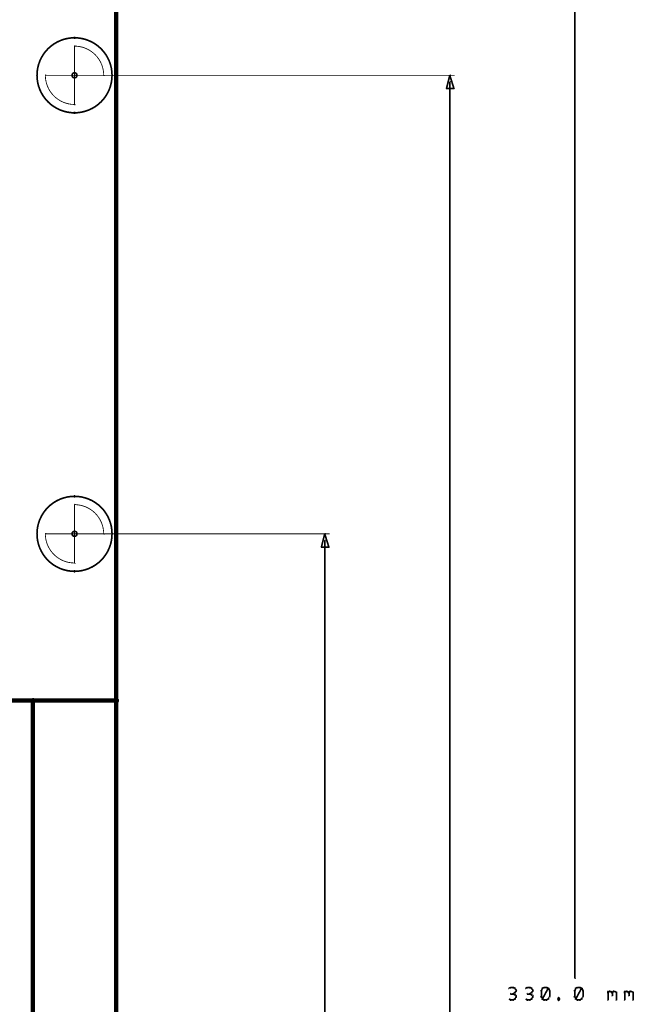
# Model space of a CAD drawing. Extents: x 178 to 725, y 26 to 878.
# Tile 92 of 93: x 651 to 725, y 681 to 799. Entities that reach past the tile are written whole.
import ezdxf

# ---------------------------------------------------------------- set-up
doc = ezdxf.new("R2010")
doc.units = 0
doc.layers.get('0').update_dxf_attribs({"linetype": 'CONTINUOUS'})
for name, color, linetype in [('COPPER', 3, 'CONTINUOUS'), ('DIMENSIONS', 2, 'CONTINUOUS'), ('DRAWING', 4, 'CONTINUOUS'), ('OUTLINES', 1, 'CONTINUOUS')]:
    doc.layers.add(name, color=color, linetype=linetype)

# ---------------------------------------------------------------- blocks, each defined once
blk = doc.blocks.new('VIA')
at = {"const_width": 0.2}
blk.add_lwpolyline([(-0.3, 0, 1), (0.3, 0, 1)], format="xyb", close=True, dxfattribs=at)

msp = doc.modelspace()

# ---------------------------------------------------------------- linework, layer by layer
at = {"layer": 'DIMENSIONS', "color": 94}
for points in [[(717.6, 846.2, 0.1, 0.1, 1), (717.5, 846.2, 0, 0, 0), (717.5, 846.2, 0, 0, 0), (717.5, 846.2, 0.2, 0.2, 0), (717.5, 683.7, 0.2, 0.2, 0), (717.5, 683.7, 0, 0, 0), (717.5, 683.7, 0.1, 0.1, 0), (717.5, 683.7, 0.1, 0.1, 1), (717.6, 683.7, 0, 0, 0)], [(660.5, 792, 0.1, 0.1, 1), (660.5, 792, 0, 0, 0), (660.5, 792, 0, 0, 0), (660.5, 792, 0.1, 0.1, 0), (703.1, 792, 0.1, 0.1, 0), (703.1, 792, 0, 0, 0), (703.1, 792, 0.1, 0.1, 0), (703.1, 792, 0.1, 0.1, 1), (703.1, 792, 0, 0, 0)], [(702.6, 791.2, 0.1, 0.1, 1), (702.5, 791.2, 0, 0, 0), (702.5, 791.2, 0, 0, 0), (702.5, 791.2, 0.2, 0.2, 0), (702.5, 656.2, 0.2, 0.2, 0), (702.5, 656.2, 0, 0, 0), (702.5, 656.2, 0.1, 0.1, 0), (702.5, 656.2, 0.1, 0.1, 1), (702.6, 656.2, 0, 0, 0)], [(661, 737, 0.1, 0.1, 1), (661, 737, 0, 0, 0), (661, 737, 0, 0, 0), (661, 737, 0.1, 0.1, 0), (688.1, 737, 0.1, 0.1, 0), (688.1, 737, 0, 0, 0), (688.1, 737, 0.1, 0.1, 0), (688.1, 737, 0.1, 0.1, 1), (688.1, 737, 0, 0, 0)], [(687.6, 736.2, 0.1, 0.1, 1), (687.5, 736.2, 0, 0, 0), (687.5, 736.2, 0, 0, 0), (687.5, 736.2, 0.2, 0.2, 0), (687.5, 628.7, 0.2, 0.2, 0), (687.5, 628.7, 0, 0, 0), (687.5, 628.7, 0.1, 0.1, 0), (687.5, 628.7, 0.1, 0.1, 1), (687.6, 628.7, 0, 0, 0)], [(709.8, 682.5, 0.1, 0.1, 1), (709.8, 682.6, 0, 0, 0), (709.8, 682.6, 0, 0, 0), (709.8, 682.6, 0.2, 0.2, 0), (709.6, 682.5, 0.2, 0.2, 0), (709.6, 682.5, 0, 0, 0), (709.6, 682.5, 0.1, 0.1, 0), (709.6, 682.5, 0.1, 0.1, 1), (709.6, 682.4, 0, 0, 0)], [(710.1, 682.5, 0.1, 0.1, 1), (710.1, 682.6, 0, 0, 0), (710.1, 682.6, 0, 0, 0), (710.1, 682.6, 0.2, 0.2, 0), (709.8, 682.6, 0.2, 0.2, 0), (709.8, 682.6, 0, 0, 0), (709.8, 682.6, 0.1, 0.1, 0), (709.8, 682.6, 0.1, 0.1, 1), (709.8, 682.5, 0, 0, 0)], [(710.3, 682.4, 0.1, 0.1, 1), (710.3, 682.5, 0, 0, 0), (710.3, 682.5, 0, 0, 0), (710.3, 682.5, 0.2, 0.2, 0), (710.1, 682.6, 0.2, 0.2, 0), (710.1, 682.6, 0, 0, 0), (710.1, 682.6, 0.1, 0.1, 0), (710.1, 682.6, 0.1, 0.1, 1), (710.1, 682.5, 0, 0, 0)], [(711.8, 682.5, 0.1, 0.1, 1), (711.8, 682.6, 0, 0, 0), (711.8, 682.6, 0, 0, 0), (711.8, 682.6, 0.2, 0.2, 0), (711.6, 682.5, 0.2, 0.2, 0), (711.6, 682.5, 0, 0, 0), (711.6, 682.5, 0.1, 0.1, 0), (711.6, 682.5, 0.1, 0.1, 1), (711.6, 682.4, 0, 0, 0)], [(712.1, 682.5, 0.1, 0.1, 1), (712.1, 682.6, 0, 0, 0), (712.1, 682.6, 0, 0, 0), (712.1, 682.6, 0.2, 0.2, 0), (711.8, 682.6, 0.2, 0.2, 0), (711.8, 682.6, 0, 0, 0), (711.8, 682.6, 0.1, 0.1, 0), (711.8, 682.6, 0.1, 0.1, 1), (711.8, 682.5, 0, 0, 0)], [(712.3, 682.4, 0.1, 0.1, 1), (712.3, 682.5, 0, 0, 0), (712.3, 682.5, 0, 0, 0), (712.3, 682.5, 0.2, 0.2, 0), (712.1, 682.6, 0.2, 0.2, 0), (712.1, 682.6, 0, 0, 0), (712.1, 682.6, 0.1, 0.1, 0), (712.1, 682.6, 0.1, 0.1, 1), (712.1, 682.5, 0, 0, 0)], [(713.8, 682.5, 0.1, 0.1, 1), (713.8, 682.6, 0, 0, 0), (713.8, 682.6, 0, 0, 0), (713.8, 682.6, 0.2, 0.2, 0), (713.6, 682.5, 0.2, 0.2, 0), (713.6, 682.5, 0, 0, 0), (713.6, 682.5, 0.1, 0.1, 0), (713.6, 682.5, 0.1, 0.1, 1), (713.6, 682.4, 0, 0, 0)], [(714.1, 682.5, 0.1, 0.1, 1), (714.1, 682.6, 0, 0, 0), (714.1, 682.6, 0, 0, 0), (714.1, 682.6, 0.2, 0.2, 0), (713.8, 682.6, 0.2, 0.2, 0), (713.8, 682.6, 0, 0, 0), (713.8, 682.6, 0.1, 0.1, 0), (713.8, 682.6, 0.1, 0.1, 1), (713.8, 682.5, 0, 0, 0)], [(714.3, 682.4, 0.1, 0.1, 1), (714.3, 682.5, 0, 0, 0), (714.3, 682.5, 0, 0, 0), (714.3, 682.5, 0.2, 0.2, 0), (714.1, 682.6, 0.2, 0.2, 0), (714.1, 682.6, 0, 0, 0), (714.1, 682.6, 0.1, 0.1, 0), (714.1, 682.6, 0.1, 0.1, 1), (714.1, 682.5, 0, 0, 0)], [(717.8, 682.5, 0.1, 0.1, 1), (717.8, 682.6, 0, 0, 0), (717.8, 682.6, 0, 0, 0), (717.8, 682.6, 0.2, 0.2, 0), (717.6, 682.5, 0.2, 0.2, 0), (717.6, 682.5, 0, 0, 0), (717.6, 682.5, 0.1, 0.1, 0), (717.6, 682.5, 0.1, 0.1, 1), (717.6, 682.4, 0, 0, 0)], [(718.1, 682.5, 0.1, 0.1, 1), (718.1, 682.6, 0, 0, 0), (718.1, 682.6, 0, 0, 0), (718.1, 682.6, 0.2, 0.2, 0), (717.8, 682.6, 0.2, 0.2, 0), (717.8, 682.6, 0, 0, 0), (717.8, 682.6, 0.1, 0.1, 0), (717.8, 682.6, 0.1, 0.1, 1), (717.8, 682.5, 0, 0, 0)], [(718.3, 682.4, 0.1, 0.1, 1), (718.3, 682.5, 0, 0, 0), (718.3, 682.5, 0, 0, 0), (718.3, 682.5, 0.2, 0.2, 0), (718.1, 682.6, 0.2, 0.2, 0), (718.1, 682.6, 0, 0, 0), (718.1, 682.6, 0.1, 0.1, 0), (718.1, 682.6, 0.1, 0.1, 1), (718.1, 682.5, 0, 0, 0)], [(710.1, 681.8, 0.1, 0.1, 1), (710.1, 681.9, 0, 0, 0), (710.1, 681.8, 0, 0, 0), (710.1, 681.8, 0.2, 0.2, 0), (709.8, 681.8, 0.2, 0.2, 0), (709.8, 681.8, 0, 0, 0), (709.8, 681.8, 0.1, 0.1, 0), (709.8, 681.9, 0.1, 0.1, 1), (709.8, 681.8, 0, 0, 0)], [(710.1, 681.9, 0.1, 0.1, 1), (710.1, 681.8, 0, 0, 0), (710.1, 681.8, 0, 0, 0), (710.1, 681.8, 0.2, 0.2, 0), (710.3, 682, 0.2, 0.2, 0), (710.3, 682, 0, 0, 0), (710.3, 682, 0.1, 0.1, 0), (710.3, 681.9, 0.1, 0.1, 1), (710.3, 682, 0, 0, 0)], [(710.3, 681.7, 0.1, 0.1, 1), (710.3, 681.7, 0, 0, 0), (710.3, 681.7, 0, 0, 0), (710.3, 681.7, 0.2, 0.2, 0), (710.1, 681.8, 0.2, 0.2, 0), (710.1, 681.8, 0, 0, 0), (710.1, 681.8, 0.1, 0.1, 0), (710.1, 681.9, 0.1, 0.1, 1), (710.1, 681.8, 0, 0, 0)], [(710.4, 681.4, 0.1, 0.1, 1), (710.5, 681.5, 0, 0, 0), (710.5, 681.5, 0, 0, 0), (710.5, 681.5, 0.2, 0.2, 0), (710.3, 681.7, 0.2, 0.2, 0), (710.3, 681.7, 0, 0, 0), (710.3, 681.7, 0.1, 0.1, 0), (710.4, 681.7, 0.1, 0.1, 1), (710.3, 681.7, 0, 0, 0)], [(710.4, 682.2, 0.1, 0.1, 1), (710.5, 682.2, 0, 0, 0), (710.5, 682.2, 0, 0, 0), (710.5, 682.2, 0.2, 0.2, 0), (710.3, 682.5, 0.2, 0.2, 0), (710.3, 682.5, 0, 0, 0), (710.3, 682.5, 0.1, 0.1, 0), (710.4, 682.5, 0.1, 0.1, 1), (710.3, 682.4, 0, 0, 0)], [(710.3, 682, 0.1, 0.1, 1), (710.4, 681.9, 0, 0, 0), (710.3, 682, 0, 0, 0), (710.3, 682, 0.2, 0.2, 0), (710.5, 682.2, 0.2, 0.2, 0), (710.5, 682.2, 0, 0, 0), (710.5, 682.2, 0.1, 0.1, 0), (710.5, 682.2, 0.1, 0.1, 1), (710.4, 682.2, 0, 0, 0)], [(710.3, 681.2, 0.1, 0.1, 1), (710.4, 681.2, 0, 0, 0), (710.3, 681.2, 0, 0, 0), (710.3, 681.2, 0.2, 0.2, 0), (710.5, 681.5, 0.2, 0.2, 0), (710.5, 681.5, 0, 0, 0), (710.5, 681.5, 0.1, 0.1, 0), (710.5, 681.4, 0.1, 0.1, 1), (710.4, 681.5, 0, 0, 0)], [(712.1, 681.8, 0.1, 0.1, 1), (712.1, 681.9, 0, 0, 0), (712.1, 681.8, 0, 0, 0), (712.1, 681.8, 0.2, 0.2, 0), (711.8, 681.8, 0.2, 0.2, 0), (711.8, 681.8, 0, 0, 0), (711.8, 681.8, 0.1, 0.1, 0), (711.8, 681.9, 0.1, 0.1, 1), (711.8, 681.8, 0, 0, 0)], [(712.1, 681.9, 0.1, 0.1, 1), (712.1, 681.8, 0, 0, 0), (712.1, 681.8, 0, 0, 0), (712.1, 681.8, 0.2, 0.2, 0), (712.3, 682, 0.2, 0.2, 0), (712.3, 682, 0, 0, 0), (712.3, 682, 0.1, 0.1, 0), (712.3, 681.9, 0.1, 0.1, 1), (712.3, 682, 0, 0, 0)], [(712.3, 681.7, 0.1, 0.1, 1), (712.3, 681.7, 0, 0, 0), (712.3, 681.7, 0, 0, 0), (712.3, 681.7, 0.2, 0.2, 0), (712.1, 681.8, 0.2, 0.2, 0), (712.1, 681.8, 0, 0, 0), (712.1, 681.8, 0.1, 0.1, 0), (712.1, 681.9, 0.1, 0.1, 1), (712.1, 681.8, 0, 0, 0)], [(712.4, 681.4, 0.1, 0.1, 1), (712.5, 681.5, 0, 0, 0), (712.5, 681.5, 0, 0, 0), (712.5, 681.5, 0.2, 0.2, 0), (712.3, 681.7, 0.2, 0.2, 0), (712.3, 681.7, 0, 0, 0), (712.3, 681.7, 0.1, 0.1, 0), (712.4, 681.7, 0.1, 0.1, 1), (712.3, 681.7, 0, 0, 0)], [(712.4, 682.2, 0.1, 0.1, 1), (712.5, 682.2, 0, 0, 0), (712.5, 682.2, 0, 0, 0), (712.5, 682.2, 0.2, 0.2, 0), (712.3, 682.5, 0.2, 0.2, 0), (712.3, 682.5, 0, 0, 0), (712.3, 682.5, 0.1, 0.1, 0), (712.4, 682.5, 0.1, 0.1, 1), (712.3, 682.4, 0, 0, 0)], [(712.3, 682, 0.1, 0.1, 1), (712.4, 681.9, 0, 0, 0), (712.3, 682, 0, 0, 0), (712.3, 682, 0.2, 0.2, 0), (712.5, 682.2, 0.2, 0.2, 0), (712.5, 682.2, 0, 0, 0), (712.5, 682.2, 0.1, 0.1, 0), (712.5, 682.2, 0.1, 0.1, 1), (712.4, 682.2, 0, 0, 0)], [(712.3, 681.2, 0.1, 0.1, 1), (712.4, 681.2, 0, 0, 0), (712.3, 681.2, 0, 0, 0), (712.3, 681.2, 0.2, 0.2, 0), (712.5, 681.5, 0.2, 0.2, 0), (712.5, 681.5, 0, 0, 0), (712.5, 681.5, 0.1, 0.1, 0), (712.5, 681.4, 0.1, 0.1, 1), (712.4, 681.5, 0, 0, 0)], [(713.5, 681.5, 0.1, 0.1, 1), (713.4, 681.4, 0, 0, 0), (713.5, 681.5, 0, 0, 0), (713.5, 681.5, 0.2, 0.2, 0), (713.6, 681.2, 0.2, 0.2, 0), (713.6, 681.2, 0, 0, 0), (713.6, 681.2, 0.1, 0.1, 0), (713.5, 681.2, 0.1, 0.1, 1), (713.6, 681.2, 0, 0, 0)], [(713.6, 682.4, 0.1, 0.1, 1), (713.5, 682.5, 0, 0, 0), (713.6, 682.5, 0, 0, 0), (713.6, 682.5, 0.2, 0.2, 0), (713.5, 682.2, 0.2, 0.2, 0), (713.5, 682.2, 0, 0, 0), (713.5, 682.2, 0.1, 0.1, 0), (713.4, 682.2, 0.1, 0.1, 1), (713.5, 682.2, 0, 0, 0)], [(713.5, 682.2, 0.1, 0.1, 1), (713.4, 682.2, 0, 0, 0), (713.5, 682.2, 0, 0, 0), (713.5, 682.2, 0.2, 0.2, 0), (713.5, 681.5, 0.2, 0.2, 0), (713.5, 681.5, 0, 0, 0), (713.5, 681.5, 0.1, 0.1, 0), (713.4, 681.5, 0.1, 0.1, 1), (713.5, 681.5, 0, 0, 0)], [(713.5, 681.2, 0.1, 0.1, 1), (713.6, 681.2, 0, 0, 0), (713.6, 681.2, 0, 0, 0), (713.6, 681.2, 0.2, 0.2, 0), (714.3, 682.5, 0.2, 0.2, 0), (714.3, 682.5, 0, 0, 0), (714.3, 682.5, 0.1, 0.1, 0), (714.4, 682.4, 0.1, 0.1, 1), (714.3, 682.5, 0, 0, 0)], [(714.4, 682.2, 0.1, 0.1, 1), (714.5, 682.2, 0, 0, 0), (714.5, 682.2, 0, 0, 0), (714.5, 682.2, 0.2, 0.2, 0), (714.3, 682.5, 0.2, 0.2, 0), (714.3, 682.5, 0, 0, 0), (714.3, 682.5, 0.1, 0.1, 0), (714.4, 682.5, 0.1, 0.1, 1), (714.3, 682.4, 0, 0, 0)], [(714.3, 681.2, 0.1, 0.1, 1), (714.4, 681.2, 0, 0, 0), (714.3, 681.2, 0, 0, 0), (714.3, 681.2, 0.2, 0.2, 0), (714.5, 681.5, 0.2, 0.2, 0), (714.5, 681.5, 0, 0, 0), (714.5, 681.5, 0.1, 0.1, 0), (714.5, 681.4, 0.1, 0.1, 1), (714.4, 681.5, 0, 0, 0)], [(714.4, 681.5, 0.1, 0.1, 1), (714.5, 681.5, 0, 0, 0), (714.5, 681.5, 0, 0, 0), (714.5, 681.5, 0.2, 0.2, 0), (714.5, 682.2, 0.2, 0.2, 0), (714.5, 682.2, 0, 0, 0), (714.5, 682.2, 0.1, 0.1, 0), (714.5, 682.2, 0.1, 0.1, 1), (714.4, 682.2, 0, 0, 0)], [(715.6, 681.3, 0.1, 0.1, 1), (715.5, 681.4, 0, 0, 0), (715.6, 681.3, 0, 0, 0), (715.6, 681.3, 0.2, 0.2, 0), (715.5, 681.2, 0.2, 0.2, 0), (715.5, 681.2, 0, 0, 0), (715.5, 681.2, 0.1, 0.1, 0), (715.4, 681.2, 0.1, 0.1, 1), (715.5, 681.2, 0, 0, 0)], [(715.7, 681.2, 0.1, 0.1, 1), (715.7, 681.2, 0, 0, 0), (715.7, 681.2, 0, 0, 0), (715.7, 681.2, 0.2, 0.2, 0), (715.6, 681.3, 0.2, 0.2, 0), (715.6, 681.3, 0, 0, 0), (715.6, 681.3, 0.1, 0.1, 0), (715.6, 681.4, 0.1, 0.1, 1), (715.5, 681.3, 0, 0, 0)], [(717.5, 681.5, 0.1, 0.1, 1), (717.4, 681.4, 0, 0, 0), (717.5, 681.5, 0, 0, 0), (717.5, 681.5, 0.2, 0.2, 0), (717.6, 681.2, 0.2, 0.2, 0), (717.6, 681.2, 0, 0, 0), (717.6, 681.2, 0.1, 0.1, 0), (717.5, 681.2, 0.1, 0.1, 1), (717.6, 681.2, 0, 0, 0)], [(717.6, 682.4, 0.1, 0.1, 1), (717.5, 682.5, 0, 0, 0), (717.6, 682.5, 0, 0, 0), (717.6, 682.5, 0.2, 0.2, 0), (717.5, 682.2, 0.2, 0.2, 0), (717.5, 682.2, 0, 0, 0), (717.5, 682.2, 0.1, 0.1, 0), (717.4, 682.2, 0.1, 0.1, 1), (717.5, 682.2, 0, 0, 0)], [(717.5, 682.2, 0.1, 0.1, 1), (717.4, 682.2, 0, 0, 0), (717.5, 682.2, 0, 0, 0), (717.5, 682.2, 0.2, 0.2, 0), (717.5, 681.5, 0.2, 0.2, 0), (717.5, 681.5, 0, 0, 0), (717.5, 681.5, 0.1, 0.1, 0), (717.4, 681.5, 0.1, 0.1, 1), (717.5, 681.5, 0, 0, 0)], [(717.5, 681.2, 0.1, 0.1, 1), (717.6, 681.2, 0, 0, 0), (717.6, 681.2, 0, 0, 0), (717.6, 681.2, 0.2, 0.2, 0), (718.3, 682.5, 0.2, 0.2, 0), (718.3, 682.5, 0, 0, 0), (718.3, 682.5, 0.1, 0.1, 0), (718.4, 682.4, 0.1, 0.1, 1), (718.3, 682.5, 0, 0, 0)], [(718.4, 682.2, 0.1, 0.1, 1), (718.5, 682.2, 0, 0, 0), (718.5, 682.2, 0, 0, 0), (718.5, 682.2, 0.2, 0.2, 0), (718.3, 682.5, 0.2, 0.2, 0), (718.3, 682.5, 0, 0, 0), (718.3, 682.5, 0.1, 0.1, 0), (718.4, 682.5, 0.1, 0.1, 1), (718.3, 682.4, 0, 0, 0)], [(718.3, 681.2, 0.1, 0.1, 1), (718.4, 681.2, 0, 0, 0), (718.3, 681.2, 0, 0, 0), (718.3, 681.2, 0.2, 0.2, 0), (718.5, 681.5, 0.2, 0.2, 0), (718.5, 681.5, 0, 0, 0), (718.5, 681.5, 0.1, 0.1, 0), (718.5, 681.4, 0.1, 0.1, 1), (718.4, 681.5, 0, 0, 0)], [(718.4, 681.5, 0.1, 0.1, 1), (718.5, 681.5, 0, 0, 0), (718.5, 681.5, 0, 0, 0), (718.5, 681.5, 0.2, 0.2, 0), (718.5, 682.2, 0.2, 0.2, 0), (718.5, 682.2, 0, 0, 0), (718.5, 682.2, 0.1, 0.1, 0), (718.5, 682.2, 0.1, 0.1, 1), (718.4, 682.2, 0, 0, 0)], [(721.4, 682, 0.1, 0.1, 1), (721.5, 681.9, 0, 0, 0), (721.5, 682, 0, 0, 0), (721.5, 682, 0.2, 0.2, 0), (721.6, 682.1, 0.2, 0.2, 0), (721.6, 682.1, 0, 0, 0), (721.6, 682.1, 0.1, 0.1, 0), (721.6, 682, 0.1, 0.1, 1), (721.5, 682.1, 0, 0, 0)], [(721.4, 681.1, 0.1, 0.1, 1), (721.5, 681.1, 0, 0, 0), (721.5, 681.1, 0, 0, 0), (721.5, 681.1, 0.2, 0.2, 0), (721.5, 682.1, 0.2, 0.2, 0), (721.5, 682.1, 0, 0, 0), (721.5, 682.1, 0.1, 0.1, 0), (721.5, 682.1, 0.1, 0.1, 1), (721.4, 682.1, 0, 0, 0)], [(721.6, 682.1, 0.1, 0.1, 1), (721.6, 682, 0, 0, 0), (721.6, 682.1, 0, 0, 0), (721.6, 682.1, 0.2, 0.2, 0), (721.8, 682.1, 0.2, 0.2, 0), (721.8, 682.1, 0, 0, 0), (721.8, 682.1, 0.1, 0.1, 0), (721.8, 682, 0.1, 0.1, 1), (721.8, 682.1, 0, 0, 0)], [(721.9, 682.1, 0.1, 0.1, 1), (721.8, 682, 0, 0, 0), (721.8, 682.1, 0, 0, 0), (721.8, 682.1, 0.2, 0.2, 0), (722, 682, 0.2, 0.2, 0), (722, 682, 0, 0, 0), (722, 682, 0.1, 0.1, 0), (721.9, 681.9, 0.1, 0.1, 1), (722, 682, 0, 0, 0)], [(721.9, 682, 0.1, 0.1, 1), (722, 681.9, 0, 0, 0), (722, 682, 0, 0, 0), (722, 682, 0.2, 0.2, 0), (722.1, 682.1, 0.2, 0.2, 0), (722.1, 682.1, 0, 0, 0), (722.1, 682.1, 0.1, 0.1, 0), (722.1, 682, 0.1, 0.1, 1), (722, 682.1, 0, 0, 0)], [(722, 682, 0.1, 0.1, 1), (721.9, 682, 0, 0, 0), (722, 682, 0, 0, 0), (722, 682, 0.2, 0.2, 0), (722, 681.6, 0.2, 0.2, 0), (722, 681.6, 0, 0, 0), (722, 681.6, 0.1, 0.1, 0), (721.9, 681.6, 0.1, 0.1, 1), (722, 681.6, 0, 0, 0)], [(722.1, 682.1, 0.1, 0.1, 1), (722.1, 682, 0, 0, 0), (722.1, 682.1, 0, 0, 0), (722.1, 682.1, 0.2, 0.2, 0), (722.3, 682.1, 0.2, 0.2, 0), (722.3, 682.1, 0, 0, 0), (722.3, 682.1, 0.1, 0.1, 0), (722.3, 682, 0.1, 0.1, 1), (722.3, 682.1, 0, 0, 0)], [(722.4, 682.1, 0.1, 0.1, 1), (722.3, 682, 0, 0, 0), (722.3, 682.1, 0, 0, 0), (722.3, 682.1, 0.2, 0.2, 0), (722.5, 682, 0.2, 0.2, 0), (722.5, 682, 0, 0, 0), (722.5, 682, 0.1, 0.1, 0), (722.4, 681.9, 0.1, 0.1, 1), (722.5, 682, 0, 0, 0)], [(722.5, 682, 0.1, 0.1, 1), (722.4, 682, 0, 0, 0), (722.5, 682, 0, 0, 0), (722.5, 682, 0.2, 0.2, 0), (722.5, 681.1, 0.2, 0.2, 0), (722.5, 681.1, 0, 0, 0), (722.5, 681.1, 0.1, 0.1, 0), (722.4, 681.1, 0.1, 0.1, 1), (722.5, 681.1, 0, 0, 0)], [(723.4, 682, 0.1, 0.1, 1), (723.5, 681.9, 0, 0, 0), (723.5, 682, 0, 0, 0), (723.5, 682, 0.2, 0.2, 0), (723.6, 682.1, 0.2, 0.2, 0), (723.6, 682.1, 0, 0, 0), (723.6, 682.1, 0.1, 0.1, 0), (723.6, 682, 0.1, 0.1, 1), (723.5, 682.1, 0, 0, 0)], [(723.4, 681.1, 0.1, 0.1, 1), (723.5, 681.1, 0, 0, 0), (723.5, 681.1, 0, 0, 0), (723.5, 681.1, 0.2, 0.2, 0), (723.5, 682.1, 0.2, 0.2, 0), (723.5, 682.1, 0, 0, 0), (723.5, 682.1, 0.1, 0.1, 0), (723.5, 682.1, 0.1, 0.1, 1), (723.4, 682.1, 0, 0, 0)], [(723.6, 682.1, 0.1, 0.1, 1), (723.6, 682, 0, 0, 0), (723.6, 682.1, 0, 0, 0), (723.6, 682.1, 0.2, 0.2, 0), (723.8, 682.1, 0.2, 0.2, 0), (723.8, 682.1, 0, 0, 0), (723.8, 682.1, 0.1, 0.1, 0), (723.8, 682, 0.1, 0.1, 1), (723.8, 682.1, 0, 0, 0)], [(723.9, 682.1, 0.1, 0.1, 1), (723.8, 682, 0, 0, 0), (723.8, 682.1, 0, 0, 0), (723.8, 682.1, 0.2, 0.2, 0), (724, 682, 0.2, 0.2, 0), (724, 682, 0, 0, 0), (724, 682, 0.1, 0.1, 0), (723.9, 681.9, 0.1, 0.1, 1), (724, 682, 0, 0, 0)], [(723.9, 682, 0.1, 0.1, 1), (724, 681.9, 0, 0, 0), (724, 682, 0, 0, 0), (724, 682, 0.2, 0.2, 0), (724.1, 682.1, 0.2, 0.2, 0), (724.1, 682.1, 0, 0, 0), (724.1, 682.1, 0.1, 0.1, 0), (724.1, 682, 0.1, 0.1, 1), (724, 682.1, 0, 0, 0)], [(724, 682, 0.1, 0.1, 1), (723.9, 682, 0, 0, 0), (724, 682, 0, 0, 0), (724, 682, 0.2, 0.2, 0), (724, 681.6, 0.2, 0.2, 0), (724, 681.6, 0, 0, 0), (724, 681.6, 0.1, 0.1, 0), (723.9, 681.6, 0.1, 0.1, 1), (724, 681.6, 0, 0, 0)], [(724.1, 682.1, 0.1, 0.1, 1), (724.1, 682, 0, 0, 0), (724.1, 682.1, 0, 0, 0), (724.1, 682.1, 0.2, 0.2, 0), (724.3, 682.1, 0.2, 0.2, 0), (724.3, 682.1, 0, 0, 0), (724.3, 682.1, 0.1, 0.1, 0), (724.3, 682, 0.1, 0.1, 1), (724.3, 682.1, 0, 0, 0)], [(724.4, 682.1, 0.1, 0.1, 1), (724.3, 682, 0, 0, 0), (724.3, 682.1, 0, 0, 0), (724.3, 682.1, 0.2, 0.2, 0), (724.5, 682, 0.2, 0.2, 0), (724.5, 682, 0, 0, 0), (724.5, 682, 0.1, 0.1, 0), (724.4, 681.9, 0.1, 0.1, 1), (724.5, 682, 0, 0, 0)], [(724.5, 682, 0.1, 0.1, 1), (724.4, 682, 0, 0, 0), (724.5, 682, 0, 0, 0), (724.5, 682, 0.2, 0.2, 0), (724.5, 681.1, 0.2, 0.2, 0), (724.5, 681.1, 0, 0, 0), (724.5, 681.1, 0.1, 0.1, 0), (724.4, 681.1, 0.1, 0.1, 1), (724.5, 681.1, 0, 0, 0)], [(709.6, 681.2, 0.1, 0.1, 1), (709.6, 681.2, 0, 0, 0), (709.6, 681.2, 0, 0, 0), (709.6, 681.2, 0.2, 0.2, 0), (709.8, 681.1, 0.2, 0.2, 0), (709.8, 681.1, 0, 0, 0), (709.8, 681.1, 0.1, 0.1, 0), (709.8, 681, 0.1, 0.1, 1), (709.8, 681.1, 0, 0, 0)], [(709.8, 681.1, 0.1, 0.1, 1), (709.8, 681, 0, 0, 0), (709.8, 681.1, 0, 0, 0), (709.8, 681.1, 0.2, 0.2, 0), (710.1, 681.1, 0.2, 0.2, 0), (710.1, 681.1, 0, 0, 0), (710.1, 681.1, 0.1, 0.1, 0), (710.1, 681, 0.1, 0.1, 1), (710.1, 681.1, 0, 0, 0)], [(710.1, 681.1, 0.1, 0.1, 1), (710.1, 681, 0, 0, 0), (710.1, 681.1, 0, 0, 0), (710.1, 681.1, 0.2, 0.2, 0), (710.3, 681.2, 0.2, 0.2, 0), (710.3, 681.2, 0, 0, 0), (710.3, 681.2, 0.1, 0.1, 0), (710.3, 681.2, 0.1, 0.1, 1), (710.3, 681.2, 0, 0, 0)], [(711.6, 681.2, 0.1, 0.1, 1), (711.6, 681.2, 0, 0, 0), (711.6, 681.2, 0, 0, 0), (711.6, 681.2, 0.2, 0.2, 0), (711.8, 681.1, 0.2, 0.2, 0), (711.8, 681.1, 0, 0, 0), (711.8, 681.1, 0.1, 0.1, 0), (711.8, 681, 0.1, 0.1, 1), (711.8, 681.1, 0, 0, 0)], [(711.8, 681.1, 0.1, 0.1, 1), (711.8, 681, 0, 0, 0), (711.8, 681.1, 0, 0, 0), (711.8, 681.1, 0.2, 0.2, 0), (712.1, 681.1, 0.2, 0.2, 0), (712.1, 681.1, 0, 0, 0), (712.1, 681.1, 0.1, 0.1, 0), (712.1, 681, 0.1, 0.1, 1), (712.1, 681.1, 0, 0, 0)], [(712.1, 681.1, 0.1, 0.1, 1), (712.1, 681, 0, 0, 0), (712.1, 681.1, 0, 0, 0), (712.1, 681.1, 0.2, 0.2, 0), (712.3, 681.2, 0.2, 0.2, 0), (712.3, 681.2, 0, 0, 0), (712.3, 681.2, 0.1, 0.1, 0), (712.3, 681.2, 0.1, 0.1, 1), (712.3, 681.2, 0, 0, 0)], [(713.6, 681.2, 0.1, 0.1, 1), (713.6, 681.2, 0, 0, 0), (713.6, 681.2, 0, 0, 0), (713.6, 681.2, 0.2, 0.2, 0), (713.8, 681.1, 0.2, 0.2, 0), (713.8, 681.1, 0, 0, 0), (713.8, 681.1, 0.1, 0.1, 0), (713.8, 681, 0.1, 0.1, 1), (713.8, 681.1, 0, 0, 0)], [(713.8, 681.1, 0.1, 0.1, 1), (713.8, 681, 0, 0, 0), (713.8, 681.1, 0, 0, 0), (713.8, 681.1, 0.2, 0.2, 0), (714.1, 681.1, 0.2, 0.2, 0), (714.1, 681.1, 0, 0, 0), (714.1, 681.1, 0.1, 0.1, 0), (714.1, 681, 0.1, 0.1, 1), (714.1, 681.1, 0, 0, 0)], [(714.1, 681.1, 0.1, 0.1, 1), (714.1, 681, 0, 0, 0), (714.1, 681.1, 0, 0, 0), (714.1, 681.1, 0.2, 0.2, 0), (714.3, 681.2, 0.2, 0.2, 0), (714.3, 681.2, 0, 0, 0), (714.3, 681.2, 0.1, 0.1, 0), (714.3, 681.2, 0.1, 0.1, 1), (714.3, 681.2, 0, 0, 0)], [(715.5, 681.2, 0.1, 0.1, 1), (715.4, 681.2, 0, 0, 0), (715.5, 681.2, 0, 0, 0), (715.5, 681.2, 0.2, 0.2, 0), (715.6, 681.1, 0.2, 0.2, 0), (715.6, 681.1, 0, 0, 0), (715.6, 681.1, 0.1, 0.1, 0), (715.5, 681, 0.1, 0.1, 1), (715.6, 681.1, 0, 0, 0)], [(715.5, 681.1, 0.1, 0.1, 1), (715.6, 681, 0, 0, 0), (715.6, 681.1, 0, 0, 0), (715.6, 681.1, 0.2, 0.2, 0), (715.7, 681.2, 0.2, 0.2, 0), (715.7, 681.2, 0, 0, 0), (715.7, 681.2, 0.1, 0.1, 0), (715.7, 681.2, 0.1, 0.1, 1), (715.7, 681.2, 0, 0, 0)], [(717.6, 681.2, 0.1, 0.1, 1), (717.6, 681.2, 0, 0, 0), (717.6, 681.2, 0, 0, 0), (717.6, 681.2, 0.2, 0.2, 0), (717.8, 681.1, 0.2, 0.2, 0), (717.8, 681.1, 0, 0, 0), (717.8, 681.1, 0.1, 0.1, 0), (717.8, 681, 0.1, 0.1, 1), (717.8, 681.1, 0, 0, 0)], [(717.8, 681.1, 0.1, 0.1, 1), (717.8, 681, 0, 0, 0), (717.8, 681.1, 0, 0, 0), (717.8, 681.1, 0.2, 0.2, 0), (718.1, 681.1, 0.2, 0.2, 0), (718.1, 681.1, 0, 0, 0), (718.1, 681.1, 0.1, 0.1, 0), (718.1, 681, 0.1, 0.1, 1), (718.1, 681.1, 0, 0, 0)], [(718.1, 681.1, 0.1, 0.1, 1), (718.1, 681, 0, 0, 0), (718.1, 681.1, 0, 0, 0), (718.1, 681.1, 0.2, 0.2, 0), (718.3, 681.2, 0.2, 0.2, 0), (718.3, 681.2, 0, 0, 0), (718.3, 681.2, 0.1, 0.1, 0), (718.3, 681.2, 0.1, 0.1, 1), (718.3, 681.2, 0, 0, 0)]]:
    msp.add_lwpolyline(points, format="xyseb", dxfattribs=at)
for points in [[(702.6, 792, 0.1, 0.1, 1), (702.5, 792, 0, 0, 0), (702.5, 792, 0, 0, 0), (702.5, 792, 0.2, 0.2, 0), (703, 790.4, 0, 0, 0), (703, 790.4, 0.1, 0.1, 0), (702.9, 790.4, 0.1, 0.1, 1), (703, 790.4, 0, 0, 0), (703, 790.4, 0.1, 0.1, 1), (703, 790.5, 0, 0, 0), (703, 790.4, 0, 0, 0), (703, 790.4, 0.2, 0.2, 0), (702.1, 790.4, 0, 0, 0), (702.1, 790.4, 0.1, 0.1, 0), (702.1, 790.5, 0.1, 0.1, 1), (702.1, 790.4, 0, 0, 0), (702.1, 790.4, 0.1, 0.1, 1), (702.2, 790.4, 0, 0, 0), (702.1, 790.4, 0, 0, 0), (702.1, 790.4, 0.2, 0.2, 0), (702.5, 792, 0.2, 0.2, 0), (702.5, 792, 0, 0, 0), (702.5, 792, 0.1, 0.1, 0), (702.6, 792, 0.1, 0.1, 1), (702.5, 792, 0, 0, 0)], [(687.6, 737, 0.1, 0.1, 1), (687.5, 737, 0, 0, 0), (687.5, 737, 0, 0, 0), (687.5, 737, 0.2, 0.2, 0), (688, 735.4, 0, 0, 0), (688, 735.4, 0.1, 0.1, 0), (687.9, 735.4, 0.1, 0.1, 1), (688, 735.4, 0, 0, 0), (688, 735.4, 0.1, 0.1, 1), (688, 735.5, 0, 0, 0), (688, 735.4, 0, 0, 0), (688, 735.4, 0.2, 0.2, 0), (687.1, 735.4, 0, 0, 0), (687.1, 735.4, 0.1, 0.1, 0), (687.1, 735.5, 0.1, 0.1, 1), (687.1, 735.4, 0, 0, 0), (687.1, 735.4, 0.1, 0.1, 1), (687.2, 735.4, 0, 0, 0), (687.1, 735.4, 0, 0, 0), (687.1, 735.4, 0.2, 0.2, 0), (687.5, 737, 0.2, 0.2, 0), (687.5, 737, 0, 0, 0), (687.5, 737, 0.1, 0.1, 0), (687.6, 737, 0.1, 0.1, 1), (687.5, 737, 0, 0, 0)]]:
    msp.add_lwpolyline(points, format="xyseb", close=True, dxfattribs=at)
at = {"layer": 'DRAWING', "color": 2}
for points in [[(242.6, 717, 0.5, 0.5, 0), (662.5, 717, 0, 0, 0), (662.5, 717, 0.3, 0.3, 0), (662.5, 717.1, 0.3, 0.3, -1), (662.5, 716.9, 0, 0, 0), (662.7, 717, 0.3, 0.3, -1), (662.4, 717, 0, 0, 0), (662.5, 717, 0, 0, 0), (662.5, 717, 0.5, 0.5, 0), (662.5, 867, 0, 0, 0), (662.5, 867, 0.3, 0.3, 0), (662.4, 867, 0.3, 0.3, -1), (662.7, 867, 0, 0, 0), (662.5, 867.1, 0.3, 0.3, -1), (662.5, 866.9, 0, 0, 0), (662.5, 867, 0, 0, 0), (662.5, 867, 0.5, 0.5, 0), (242.6, 867, 0, 0, 0)], [(662.5, 517, 0.5, 0.5, 0), (662.5, 717, 0, 0, 0), (662.5, 717, 0.3, 0.3, 0), (662.4, 717, 0.3, 0.3, -1), (662.7, 717, 0, 0, 0), (662.5, 717.1, 0.3, 0.3, -1), (662.5, 716.9, 0, 0, 0), (662.5, 717, 0, 0, 0), (662.5, 717, 0.5, 0.5, 0), (652.5, 717, 0.5, 0.5, 0), (652.5, 717, 0, 0, 0), (652.5, 717, 0.3, 0.3, 0), (652.5, 716.9, 0.3, 0.3, -1), (652.5, 717.1, 0, 0, 0), (652.4, 717, 0.3, 0.3, -1), (652.7, 717, 0, 0, 0), (652.5, 717, 0, 0, 0), (652.5, 717, 0.5, 0.5, 0), (652.5, 517, 0, 0, 0)]]:
    msp.add_lwpolyline(points, format="xyseb", dxfattribs=at)
for points in [[(657.5, 796.4, 0.1, 0.1, 1), (657.5, 796.6, 0, 0, 0), (657.5, 796.5, 0, 0, 0), (657.5, 796.5, 0.2, 0.2, 1), (657.5, 787.5, 0, 0, 0), (657.5, 787.5, 0.1, 0.1, 0), (657.5, 787.4, 0.1, 0.1, 1), (657.5, 787.6, 0, 0, 0), (657.5, 787.6, 0.1, 0.1, 1), (657.5, 787.4, 0, 0, 0), (657.5, 787.5, 0, 0, 0), (657.5, 787.5, 0.2, 0.2, 1), (657.5, 796.5, 0.2, 0.2, 0), (657.5, 796.5, 0, 0, 0), (657.5, 796.5, 0.1, 0.1, 0), (657.5, 796.6, 0.1, 0.1, 1), (657.5, 796.4, 0, 0, 0)], [(661, 792, 0.1, 0.1, 1), (661.1, 792, 0, 0, 0), (661, 792, 0, 0, 0), (661, 792, 0.1, 0.1, 0.414), (657.5, 795.5, 0, 0, 0), (657.5, 795.5, 0.1, 0.1, 0), (657.5, 795.5, 0.1, 0.1, 1), (657.5, 795.5, 0, 0, 0), (657.6, 795.5, 0.1, 0.1, 1), (657.5, 795.5, 0, 0, 0), (657.5, 795.5, 0, 0, 0), (657.5, 795.5, 0.1, 0.1, 0), (657.5, 792, 0, 0, 0), (657.5, 792, 0.1, 0.1, 0), (657.5, 792, 0.1, 0.1, 1), (657.6, 792, 0, 0, 0), (657.5, 792, 0.1, 0.1, 1), (657.5, 792, 0, 0, 0), (657.5, 792, 0, 0, 0), (657.5, 792, 0.1, 0.1, 0), (661, 792, 0.1, 0.1, 0), (661, 792, 0, 0, 0), (661, 792, 0.1, 0.1, 0), (661, 792, 0.1, 0.1, 1), (661, 792, 0, 0, 0)], [(654.1, 792, 0.1, 0.1, 1), (654, 792, 0, 0, 0), (654, 792, 0, 0, 0), (654, 792, 0.1, 0.1, 0.414), (657.5, 788.5, 0, 0, 0), (657.5, 788.5, 0.1, 0.1, 0), (657.5, 788.5, 0.1, 0.1, 1), (657.5, 788.5, 0, 0, 0), (657.5, 788.5, 0.1, 0.1, 1), (657.6, 788.5, 0, 0, 0), (657.5, 788.5, 0, 0, 0), (657.5, 788.5, 0.1, 0.1, 0), (657.5, 792, 0, 0, 0), (657.5, 792, 0.1, 0.1, 0), (657.6, 792, 0.1, 0.1, 1), (657.5, 792, 0, 0, 0), (657.5, 792, 0.1, 0.1, 1), (657.5, 792, 0, 0, 0), (657.5, 792, 0, 0, 0), (657.5, 792, 0.1, 0.1, 0), (654, 792, 0.1, 0.1, 0), (654, 792, 0, 0, 0), (654, 792, 0.1, 0.1, 0), (654, 792, 0.1, 0.1, 1), (654, 792, 0, 0, 0)], [(657.5, 741.4, 0.1, 0.1, 1), (657.5, 741.6, 0, 0, 0), (657.5, 741.5, 0, 0, 0), (657.5, 741.5, 0.2, 0.2, 1), (657.5, 732.5, 0, 0, 0), (657.5, 732.5, 0.1, 0.1, 0), (657.5, 732.4, 0.1, 0.1, 1), (657.5, 732.6, 0, 0, 0), (657.5, 732.6, 0.1, 0.1, 1), (657.5, 732.4, 0, 0, 0), (657.5, 732.5, 0, 0, 0), (657.5, 732.5, 0.2, 0.2, 1), (657.5, 741.5, 0.2, 0.2, 0), (657.5, 741.5, 0, 0, 0), (657.5, 741.5, 0.1, 0.1, 0), (657.5, 741.6, 0.1, 0.1, 1), (657.5, 741.4, 0, 0, 0)], [(661, 737, 0.1, 0.1, 1), (661.1, 737, 0, 0, 0), (661, 737, 0, 0, 0), (661, 737, 0.1, 0.1, 0.414), (657.5, 740.5, 0, 0, 0), (657.5, 740.5, 0.1, 0.1, 0), (657.5, 740.5, 0.1, 0.1, 1), (657.5, 740.5, 0, 0, 0), (657.6, 740.5, 0.1, 0.1, 1), (657.5, 740.5, 0, 0, 0), (657.5, 740.5, 0, 0, 0), (657.5, 740.5, 0.1, 0.1, 0), (657.5, 737, 0, 0, 0), (657.5, 737, 0.1, 0.1, 0), (657.5, 737, 0.1, 0.1, 1), (657.6, 737, 0, 0, 0), (657.5, 737, 0.1, 0.1, 1), (657.5, 737, 0, 0, 0), (657.5, 737, 0, 0, 0), (657.5, 737, 0.1, 0.1, 0), (661, 737, 0.1, 0.1, 0), (661, 737, 0, 0, 0), (661, 737, 0.1, 0.1, 0), (661, 737, 0.1, 0.1, 1), (661, 737, 0, 0, 0)], [(654.1, 737, 0.1, 0.1, 1), (654, 737, 0, 0, 0), (654, 737, 0, 0, 0), (654, 737, 0.1, 0.1, 0.414), (657.5, 733.5, 0, 0, 0), (657.5, 733.5, 0.1, 0.1, 0), (657.5, 733.5, 0.1, 0.1, 1), (657.5, 733.5, 0, 0, 0), (657.5, 733.5, 0.1, 0.1, 1), (657.6, 733.5, 0, 0, 0), (657.5, 733.5, 0, 0, 0), (657.5, 733.5, 0.1, 0.1, 0), (657.5, 737, 0, 0, 0), (657.5, 737, 0.1, 0.1, 0), (657.6, 737, 0.1, 0.1, 1), (657.5, 737, 0, 0, 0), (657.5, 737, 0.1, 0.1, 1), (657.5, 737, 0, 0, 0), (657.5, 737, 0, 0, 0), (657.5, 737, 0.1, 0.1, 0), (654, 737, 0.1, 0.1, 0), (654, 737, 0, 0, 0), (654, 737, 0.1, 0.1, 0), (654, 737, 0.1, 0.1, 1), (654, 737, 0, 0, 0)]]:
    msp.add_lwpolyline(points, format="xyseb", close=True, dxfattribs=at)

# ---------------------------------------------------------------- block references
at = {"layer": 'COPPER', "color": 2}
for p in [(657.5, 792), (657.5, 737)]:
    msp.add_blockref('VIA', p, dxfattribs=at)
at = {"layer": 'DIMENSIONS', "color": 2}
for p in [(657.5, 792), (657.5, 737)]:
    msp.add_blockref('VIA', p, dxfattribs=at)
at = {"layer": 'DRAWING', "color": 2}
for p in [(657.5, 792), (657.5, 737)]:
    msp.add_blockref('VIA', p, dxfattribs=at)
at = {"layer": 'OUTLINES', "color": 2}
for p in [(657.5, 792), (657.5, 737)]:
    msp.add_blockref('VIA', p, dxfattribs=at)

doc.saveas('drawing.dxf')
